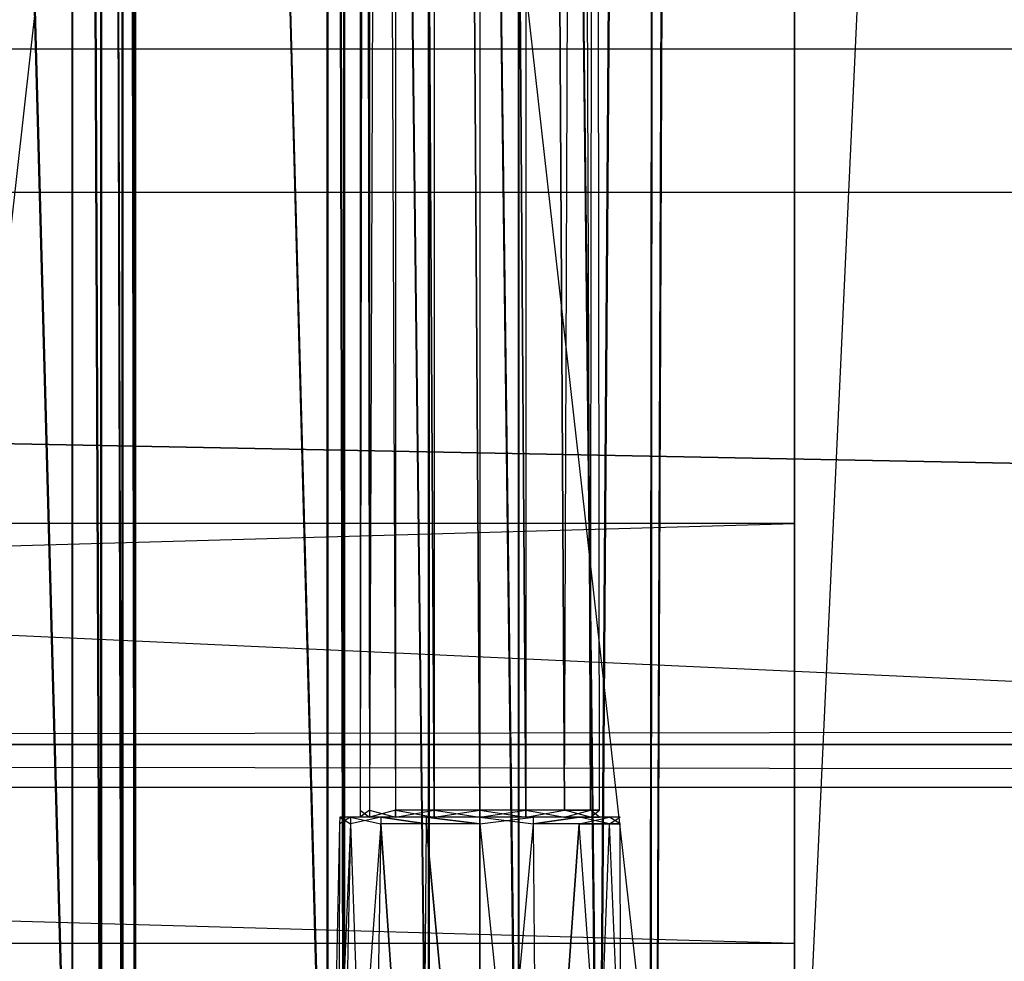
# Model space of a CAD drawing. Extents: x 0 to 1.4, y -0.5 to 0.
# Tile 14 of 39: x 0.6554 to 0.7, y -0.4598 to -0.4172. Entities that reach past the tile are written whole.
import ezdxf

# ---------------------------------------------------------------- set-up
doc = ezdxf.new("R2010")
doc.units = 0
for name, color, linetype in [('L17_KORPUS_LEGATO_MS_X_190__Y_4', 7, 'CONTINUOUS'), ('L19_KORPUS_LEGATO_BO_X_13620__Y', 7, 'CONTINUOUS'), ('L21_KORPUS_LEGATO_3_N_B13300___', 7, 'CONTINUOUS'), ('L24_KORPUS_LEGATO_0_N_B13300___', 7, 'CONTINUOUS'), ('L25_KORPUS_LEGATO_TV_X_6715__Y_', 7, 'CONTINUOUS'), ('L27_PLATTE_LEGATO_N_B13300__0__', 7, 'CONTINUOUS'), ('L37_DRAWERBOX_LEGATO_REL_7_X_13', 7, 'CONTINUOUS'), ('L39_DRAWERBOX_LEGATO_REL_5_X_36', 7, 'CONTINUOUS'), ('L7_DRAWERBOX_LEGATO_SIP_7_X_365', 7, 'CONTINUOUS')]:
    doc.layers.add(name, color=color, linetype=linetype)

msp = doc.modelspace()

# ---------------------------------------------------------------- linework, layer by layer
at = {"layer": 'L17_KORPUS_LEGATO_MS_X_190__Y_4', "color": 8}
for points, invisible_edges in [([(0.6905, -0.478, 0.483), (0.6905, -0.069, 0.02), (0.6905, -0.478, 0.02), (0.6905, -0.478, 0.483)], 13), ([(0.6905, -0.069, 0.02), (0.6905, -0.478, 0.483), (0.6905, -0.069, 0.483), (0.6905, -0.069, 0.02)], 14), ([(0.7095, -0.069, 0.02), (0.6905, -0.478, 0.02), (0.6905, -0.069, 0.02), (0.7095, -0.069, 0.02)], 13), ([(0.6905, -0.478, 0.02), (0.7095, -0.069, 0.02), (0.7095, -0.478, 0.02), (0.6905, -0.478, 0.02)], 14), ([(0.7095, -0.478, 0.483), (0.6905, -0.069, 0.483), (0.6905, -0.478, 0.483), (0.7095, -0.478, 0.483)], 13), ([(0.6905, -0.069, 0.483), (0.7095, -0.478, 0.483), (0.7095, -0.069, 0.483), (0.6905, -0.069, 0.483)], 14)]:
    msp.add_3dface(points, dxfattribs=dict(at, invisible_edges=invisible_edges))
at = {"layer": 'L19_KORPUS_LEGATO_BO_X_13620__Y', "color": 8}
for points, invisible_edges in [([(1.381, -0.4785, 0.02), (0.019, -0.069, 0.02), (0.019, -0.4785, 0.02), (1.381, -0.4785, 0.02)], 13), ([(0.019, -0.069, 0.02), (1.381, -0.4785, 0.02), (1.381, -0.069, 0.02), (0.019, -0.069, 0.02)], 14), ([(1.381, -0.069, 0.001), (0.019, -0.4785, 0.001), (0.019, -0.069, 0.001), (1.381, -0.069, 0.001)], 13), ([(0.019, -0.4785, 0.001), (1.381, -0.069, 0.001), (1.381, -0.4785, 0.001), (0.019, -0.4785, 0.001)], 14)]:
    msp.add_3dface(points, dxfattribs=dict(at, invisible_edges=invisible_edges))
at = {"layer": 'L21_KORPUS_LEGATO_3_N_B13300___', "color": 8}
for points, invisible_edges in [([(0.019, -0.4785, 0.483), (0.079, -0.4185, 0.483), (1.381, -0.4785, 0.483), (0.019, -0.4785, 0.483)], 10), ([(1.381, -0.4785, 0.502), (0.079, -0.4185, 0.502), (0.019, -0.4785, 0.502), (1.381, -0.4785, 0.502)], 13), ([(1.381, -0.4785, 0.483), (0.079, -0.4185, 0.483), (1.321, -0.4185, 0.483), (1.381, -0.4785, 0.483)], 15), ([(0.079, -0.4185, 0.502), (1.321, -0.4185, 0.483), (0.079, -0.4185, 0.483), (0.079, -0.4185, 0.502)], 13), ([(1.321, -0.4185, 0.483), (0.079, -0.4185, 0.502), (1.321, -0.4185, 0.502), (1.321, -0.4185, 0.483)], 14), ([(0.079, -0.4185, 0.502), (1.381, -0.4785, 0.502), (1.321, -0.4185, 0.502), (0.079, -0.4185, 0.502)], 14)]:
    msp.add_3dface(points, dxfattribs=dict(at, invisible_edges=invisible_edges))
at = {"layer": 'L24_KORPUS_LEGATO_0_N_B13300___', "color": 8}
for points, invisible_edges in [([(0.075, -0.425, 0.502), (1.35, -0.45, 0.502), (0.05, -0.45, 0.502), (0.075, -0.425, 0.502)], 13), ([(1.35, -0.45, 0.512), (0.075, -0.425, 0.512), (0.05, -0.45, 0.512), (1.35, -0.45, 0.512)], 13), ([(1.35, -0.45, 0.502), (0.075, -0.425, 0.502), (1.325, -0.425, 0.502), (1.35, -0.45, 0.502)], 14), ([(0.075, -0.425, 0.512), (1.35, -0.45, 0.512), (1.325, -0.425, 0.512), (0.075, -0.425, 0.512)], 14), ([(0.075, -0.425, 0.512), (1.325, -0.425, 0.502), (0.075, -0.425, 0.502), (0.075, -0.425, 0.512)], 13), ([(1.325, -0.425, 0.502), (0.075, -0.425, 0.512), (1.325, -0.425, 0.512), (1.325, -0.425, 0.502)], 14), ([(1.35, -0.45, 0.512), (0.05, -0.45, 0.502), (1.35, -0.45, 0.502), (1.35, -0.45, 0.512)], 13), ([(0.05, -0.45, 0.502), (1.35, -0.45, 0.512), (0.05, -0.45, 0.512), (0.05, -0.45, 0.502)], 14)]:
    msp.add_3dface(points, dxfattribs=dict(at, invisible_edges=invisible_edges))
at = {"layer": 'L25_KORPUS_LEGATO_TV_X_6715__Y_', "color": 8}
for points, invisible_edges in [([(0.019, -0.44, 0.37), (0.6905, -0.44, 0.3), (0.019, -0.44, 0.3), (0.019, -0.44, 0.37)], 13), ([(0.6905, -0.44, 0.3), (0.019, -0.44, 0.37), (0.6905, -0.44, 0.37), (0.6905, -0.44, 0.3)], 14), ([(0.6905, -0.44, 0.3), (0.019, -0.459, 0.3), (0.019, -0.44, 0.3), (0.6905, -0.44, 0.3)], 13), ([(0.019, -0.459, 0.3), (0.6905, -0.44, 0.3), (0.6905, -0.459, 0.3), (0.019, -0.459, 0.3)], 14), ([(0.6905, -0.459, 0.37), (0.019, -0.44, 0.37), (0.019, -0.459, 0.37), (0.6905, -0.459, 0.37)], 13), ([(0.019, -0.44, 0.37), (0.6905, -0.459, 0.37), (0.6905, -0.44, 0.37), (0.019, -0.44, 0.37)], 14), ([(0.6905, -0.44, 0.3), (0.6905, -0.459, 0.37), (0.6905, -0.459, 0.3), (0.6905, -0.44, 0.3)], 13), ([(0.6905, -0.459, 0.37), (0.6905, -0.44, 0.3), (0.6905, -0.44, 0.37), (0.6905, -0.459, 0.37)], 14), ([(0.6905, -0.459, 0.37), (0.019, -0.459, 0.3), (0.6905, -0.459, 0.3), (0.6905, -0.459, 0.37)], 13), ([(0.019, -0.459, 0.3), (0.6905, -0.459, 0.37), (0.019, -0.459, 0.37), (0.019, -0.459, 0.3)], 14)]:
    msp.add_3dface(points, dxfattribs=dict(at, invisible_edges=invisible_edges))
at = {"layer": 'L27_PLATTE_LEGATO_N_B13300__0__', "color": 8}
for points, invisible_edges in [([(1.348577, -0.448631, 0.512), (0.439972, -0.238373, 0.512), (0.44173, -0.220523, 0.512), (1.348577, -0.448631, 0.512)], 15), ([(0.440764, -0.23853, 0.55), (1.398322, -0.498375, 0.55), (0.442538, -0.220523, 0.55), (0.440764, -0.23853, 0.55)], 15), ([(1.348577, -0.448631, 0.512), (0.44173, -0.220523, 0.512), (1.348577, -0.220523, 0.512), (1.348577, -0.448631, 0.512)], 15), ([(0.442538, -0.220523, 0.55), (1.398322, -0.498375, 0.55), (1.398322, -0.220523, 0.55), (0.442538, -0.220523, 0.55)], 15), ([(1.348577, -0.448631, 0.512), (0.434765, -0.255537, 0.512), (0.439972, -0.238373, 0.512), (1.348577, -0.448631, 0.512)], 15), ([(0.435512, -0.255846, 0.55), (1.398322, -0.498375, 0.55), (0.440764, -0.23853, 0.55), (0.435512, -0.255846, 0.55)], 15), ([(1.348577, -0.448631, 0.512), (0.42631, -0.271355, 0.512), (0.434765, -0.255537, 0.512), (1.348577, -0.448631, 0.512)], 15), ([(0.426982, -0.271804, 0.55), (1.398322, -0.498375, 0.55), (0.435512, -0.255846, 0.55), (0.426982, -0.271804, 0.55)], 15), ([(1.348577, -0.448631, 0.512), (0.414931, -0.28522, 0.512), (0.42631, -0.271355, 0.512), (1.348577, -0.448631, 0.512)], 15), ([(0.415503, -0.285792, 0.55), (1.398322, -0.498375, 0.55), (0.426982, -0.271804, 0.55), (0.415503, -0.285792, 0.55)], 15), ([(1.348577, -0.448631, 0.512), (0.401066, -0.296599, 0.512), (0.414931, -0.28522, 0.512), (1.348577, -0.448631, 0.512)], 15), ([(0.401515, -0.297271, 0.55), (1.398322, -0.498375, 0.55), (0.415503, -0.285792, 0.55), (0.401515, -0.297271, 0.55)], 15), ([(1.348577, -0.448631, 0.512), (0.385248, -0.305054, 0.512), (0.401066, -0.296599, 0.512), (1.348577, -0.448631, 0.512)], 13), ([(0.385557, -0.305801, 0.55), (1.398322, -0.498375, 0.55), (0.401515, -0.297271, 0.55), (0.385557, -0.305801, 0.55)], 13), ([(1.348577, -0.448631, 0.512), (0.368084, -0.310261, 0.512), (0.385248, -0.305054, 0.512), (1.348577, -0.448631, 0.512)], 10), ([(0.368241, -0.311054, 0.55), (1.398322, -0.498375, 0.55), (0.385557, -0.305801, 0.55), (0.368241, -0.311054, 0.55)], 10), ([(0.051665, -0.448631, 0.512), (0.332383, -0.310261, 0.512), (1.348577, -0.448631, 0.512), (0.051665, -0.448631, 0.512)], 13), ([(1.348577, -0.448631, 0.512), (0.332383, -0.310261, 0.512), (0.350233, -0.312019, 0.512), (1.348577, -0.448631, 0.512)], 10), ([(1.348577, -0.448631, 0.512), (0.350233, -0.312019, 0.512), (0.368084, -0.310261, 0.512), (1.348577, -0.448631, 0.512)], 13), ([(0.332226, -0.311054, 0.55), (0.00192, -0.498375, 0.55), (1.398322, -0.498375, 0.55), (0.332226, -0.311054, 0.55)], 10), ([(0.332226, -0.311054, 0.55), (1.398322, -0.498375, 0.55), (0.350233, -0.312827, 0.55), (0.332226, -0.311054, 0.55)], 10), ([(0.350233, -0.312827, 0.55), (1.398322, -0.498375, 0.55), (0.368241, -0.311054, 0.55), (0.350233, -0.312827, 0.55)], 13), ([(1.348577, -0.448631, 0.512), (0.051665, -0.450256, 0.512), (0.051665, -0.448631, 0.512), (1.348577, -0.448631, 0.512)], 13), ([(0.051665, -0.450256, 0.512), (1.348577, -0.448631, 0.512), (1.348577, -0.450256, 0.512), (0.051665, -0.450256, 0.512)], 14), ([(0.051665, -0.450256, 0.512), (1.350281, -0.451959, 0.513069), (0.049961, -0.451959, 0.513069), (0.051665, -0.450256, 0.512)], 13), ([(1.350281, -0.451959, 0.513069), (0.051665, -0.450256, 0.512), (1.348577, -0.450256, 0.512), (1.350281, -0.451959, 0.513069)], 14), ([(0.049961, -0.451959, 0.513069), (1.397308, -0.498987, 0.542564), (0.002934, -0.498987, 0.542564), (0.049961, -0.451959, 0.513069)], 13), ([(1.397308, -0.498987, 0.542564), (0.049961, -0.451959, 0.513069), (1.350281, -0.451959, 0.513069), (1.397308, -0.498987, 0.542564)], 14)]:
    msp.add_3dface(points, dxfattribs=dict(at, invisible_edges=invisible_edges))
at = {"layer": 'L37_DRAWERBOX_LEGATO_REL_7_X_13', "color": 8}
for points, invisible_edges in [([(0.670831, -0.452987, 0.1666), (0.671243, -0.143025, 0.164526), (0.671243, -0.452987, 0.164526), (0.670831, -0.452987, 0.1666)], 13), ([(0.671243, -0.143025, 0.164526), (0.670831, -0.452987, 0.1666), (0.670831, -0.143025, 0.1666), (0.671243, -0.143025, 0.164526)], 14), ([(0.671243, -0.452987, 0.168674), (0.670831, -0.143025, 0.1666), (0.670831, -0.452987, 0.1666), (0.671243, -0.452987, 0.168674)], 13), ([(0.670831, -0.143025, 0.1666), (0.671243, -0.452987, 0.168674), (0.671243, -0.143025, 0.168674), (0.670831, -0.143025, 0.1666)], 14), ([(0.671243, -0.452987, 0.164526), (0.672418, -0.143025, 0.162768), (0.672418, -0.452987, 0.162768), (0.671243, -0.452987, 0.164526)], 13), ([(0.672418, -0.143025, 0.162768), (0.671243, -0.452987, 0.164526), (0.671243, -0.143025, 0.164526), (0.672418, -0.143025, 0.162768)], 14), ([(0.672418, -0.452987, 0.170432), (0.671243, -0.143025, 0.168674), (0.671243, -0.452987, 0.168674), (0.672418, -0.452987, 0.170432)], 13), ([(0.671243, -0.143025, 0.168674), (0.672418, -0.452987, 0.170432), (0.672418, -0.143025, 0.170432), (0.671243, -0.143025, 0.168674)], 14), ([(0.672418, -0.143025, 0.162768), (0.674176, -0.452987, 0.161593), (0.672418, -0.452987, 0.162768), (0.672418, -0.143025, 0.162768)], 13), ([(0.674176, -0.452987, 0.161593), (0.672418, -0.143025, 0.162768), (0.674176, -0.143025, 0.161593), (0.674176, -0.452987, 0.161593)], 14), ([(0.674176, -0.452987, 0.171607), (0.672418, -0.143025, 0.170432), (0.672418, -0.452987, 0.170432), (0.674176, -0.452987, 0.171607)], 13), ([(0.672418, -0.143025, 0.170432), (0.674176, -0.452987, 0.171607), (0.674176, -0.143025, 0.171607), (0.672418, -0.143025, 0.170432)], 14), ([(0.674176, -0.143025, 0.161593), (0.67625, -0.452987, 0.161181), (0.674176, -0.452987, 0.161593), (0.674176, -0.143025, 0.161593)], 13), ([(0.67625, -0.452987, 0.161181), (0.674176, -0.143025, 0.161593), (0.67625, -0.143025, 0.161181), (0.67625, -0.452987, 0.161181)], 14), ([(0.67625, -0.452987, 0.172019), (0.674176, -0.143025, 0.171607), (0.674176, -0.452987, 0.171607), (0.67625, -0.452987, 0.172019)], 13), ([(0.674176, -0.143025, 0.171607), (0.67625, -0.452987, 0.172019), (0.67625, -0.143025, 0.172019), (0.674176, -0.143025, 0.171607)], 14), ([(0.678324, -0.452987, 0.171607), (0.67625, -0.143025, 0.172019), (0.67625, -0.452987, 0.172019), (0.678324, -0.452987, 0.171607)], 13), ([(0.67625, -0.143025, 0.172019), (0.678324, -0.452987, 0.171607), (0.678324, -0.143025, 0.171607), (0.67625, -0.143025, 0.172019)], 14), ([(0.67625, -0.143025, 0.161181), (0.678324, -0.452987, 0.161593), (0.67625, -0.452987, 0.161181), (0.67625, -0.143025, 0.161181)], 13), ([(0.678324, -0.452987, 0.161593), (0.67625, -0.143025, 0.161181), (0.678324, -0.143025, 0.161593), (0.678324, -0.452987, 0.161593)], 14), ([(0.680082, -0.452987, 0.170432), (0.678324, -0.143025, 0.171607), (0.678324, -0.452987, 0.171607), (0.680082, -0.452987, 0.170432)], 13), ([(0.678324, -0.143025, 0.171607), (0.680082, -0.452987, 0.170432), (0.680082, -0.143025, 0.170432), (0.678324, -0.143025, 0.171607)], 14), ([(0.678324, -0.143025, 0.161593), (0.680082, -0.452987, 0.162768), (0.678324, -0.452987, 0.161593), (0.678324, -0.143025, 0.161593)], 13), ([(0.680082, -0.452987, 0.162768), (0.678324, -0.143025, 0.161593), (0.680082, -0.143025, 0.162768), (0.680082, -0.452987, 0.162768)], 14), ([(0.681257, -0.143025, 0.168674), (0.680082, -0.452987, 0.170432), (0.681257, -0.452987, 0.168674), (0.681257, -0.143025, 0.168674)], 13), ([(0.680082, -0.452987, 0.170432), (0.681257, -0.143025, 0.168674), (0.680082, -0.143025, 0.170432), (0.680082, -0.452987, 0.170432)], 14), ([(0.680082, -0.143025, 0.162768), (0.681257, -0.452987, 0.164526), (0.680082, -0.452987, 0.162768), (0.680082, -0.143025, 0.162768)], 13), ([(0.681257, -0.452987, 0.164526), (0.680082, -0.143025, 0.162768), (0.681257, -0.143025, 0.164526), (0.681257, -0.452987, 0.164526)], 14), ([(0.681669, -0.143025, 0.1666), (0.681257, -0.452987, 0.168674), (0.681669, -0.452987, 0.1666), (0.681669, -0.143025, 0.1666)], 13), ([(0.681257, -0.452987, 0.168674), (0.681669, -0.143025, 0.1666), (0.681257, -0.143025, 0.168674), (0.681257, -0.452987, 0.168674)], 14), ([(0.681257, -0.143025, 0.164526), (0.681669, -0.452987, 0.1666), (0.681257, -0.452987, 0.164526), (0.681257, -0.143025, 0.164526)], 13), ([(0.681669, -0.452987, 0.1666), (0.681257, -0.143025, 0.164526), (0.681669, -0.143025, 0.1666), (0.681669, -0.452987, 0.1666)], 14), ([(0.671243, -0.4533, 0.168674), (0.670831, -0.452987, 0.1666), (0.670831, -0.4533, 0.1666), (0.671243, -0.4533, 0.168674)], 13), ([(0.670831, -0.452987, 0.1666), (0.671243, -0.4533, 0.168674), (0.671243, -0.452987, 0.168674), (0.670831, -0.452987, 0.1666)], 14), ([(0.670831, -0.4533, 0.1666), (0.671243, -0.452987, 0.164526), (0.671243, -0.4533, 0.164526), (0.670831, -0.4533, 0.1666)], 13), ([(0.671243, -0.452987, 0.164526), (0.670831, -0.4533, 0.1666), (0.670831, -0.452987, 0.1666), (0.671243, -0.452987, 0.164526)], 14), ([(0.672418, -0.4533, 0.170432), (0.671243, -0.452987, 0.168674), (0.671243, -0.4533, 0.168674), (0.672418, -0.4533, 0.170432)], 13), ([(0.671243, -0.452987, 0.168674), (0.672418, -0.4533, 0.170432), (0.672418, -0.452987, 0.170432), (0.671243, -0.452987, 0.168674)], 14), ([(0.671243, -0.4533, 0.164526), (0.672418, -0.452987, 0.162768), (0.672418, -0.4533, 0.162768), (0.671243, -0.4533, 0.164526)], 13), ([(0.672418, -0.452987, 0.162768), (0.671243, -0.4533, 0.164526), (0.671243, -0.452987, 0.164526), (0.672418, -0.452987, 0.162768)], 14), ([(0.674176, -0.4533, 0.171607), (0.672418, -0.452987, 0.170432), (0.672418, -0.4533, 0.170432), (0.674176, -0.4533, 0.171607)], 13), ([(0.672418, -0.452987, 0.170432), (0.674176, -0.4533, 0.171607), (0.674176, -0.452987, 0.171607), (0.672418, -0.452987, 0.170432)], 14), ([(0.674176, -0.452987, 0.161593), (0.672418, -0.4533, 0.162768), (0.672418, -0.452987, 0.162768), (0.674176, -0.452987, 0.161593)], 13), ([(0.672418, -0.4533, 0.162768), (0.674176, -0.452987, 0.161593), (0.674176, -0.4533, 0.161593), (0.672418, -0.4533, 0.162768)], 14), ([(0.67625, -0.4533, 0.172019), (0.674176, -0.452987, 0.171607), (0.674176, -0.4533, 0.171607), (0.67625, -0.4533, 0.172019)], 13), ([(0.674176, -0.452987, 0.171607), (0.67625, -0.4533, 0.172019), (0.67625, -0.452987, 0.172019), (0.674176, -0.452987, 0.171607)], 14), ([(0.67625, -0.452987, 0.161181), (0.674176, -0.4533, 0.161593), (0.674176, -0.452987, 0.161593), (0.67625, -0.452987, 0.161181)], 13), ([(0.674176, -0.4533, 0.161593), (0.67625, -0.452987, 0.161181), (0.67625, -0.4533, 0.161181), (0.674176, -0.4533, 0.161593)], 14), ([(0.678324, -0.452987, 0.161593), (0.67625, -0.4533, 0.161181), (0.67625, -0.452987, 0.161181), (0.678324, -0.452987, 0.161593)], 13), ([(0.67625, -0.4533, 0.161181), (0.678324, -0.452987, 0.161593), (0.678324, -0.4533, 0.161593), (0.67625, -0.4533, 0.161181)], 14), ([(0.678324, -0.4533, 0.171607), (0.67625, -0.452987, 0.172019), (0.67625, -0.4533, 0.172019), (0.678324, -0.4533, 0.171607)], 13), ([(0.67625, -0.452987, 0.172019), (0.678324, -0.4533, 0.171607), (0.678324, -0.452987, 0.171607), (0.67625, -0.452987, 0.172019)], 14), ([(0.680082, -0.452987, 0.162768), (0.678324, -0.4533, 0.161593), (0.678324, -0.452987, 0.161593), (0.680082, -0.452987, 0.162768)], 13), ([(0.678324, -0.4533, 0.161593), (0.680082, -0.452987, 0.162768), (0.680082, -0.4533, 0.162768), (0.678324, -0.4533, 0.161593)], 14), ([(0.680082, -0.4533, 0.170432), (0.678324, -0.452987, 0.171607), (0.678324, -0.4533, 0.171607), (0.680082, -0.4533, 0.170432)], 13), ([(0.678324, -0.452987, 0.171607), (0.680082, -0.4533, 0.170432), (0.680082, -0.452987, 0.170432), (0.678324, -0.452987, 0.171607)], 14), ([(0.680082, -0.452987, 0.162768), (0.681257, -0.4533, 0.164526), (0.680082, -0.4533, 0.162768), (0.680082, -0.452987, 0.162768)], 13), ([(0.681257, -0.4533, 0.164526), (0.680082, -0.452987, 0.162768), (0.681257, -0.452987, 0.164526), (0.681257, -0.4533, 0.164526)], 14), ([(0.681257, -0.452987, 0.168674), (0.680082, -0.4533, 0.170432), (0.681257, -0.4533, 0.168674), (0.681257, -0.452987, 0.168674)], 13), ([(0.680082, -0.4533, 0.170432), (0.681257, -0.452987, 0.168674), (0.680082, -0.452987, 0.170432), (0.680082, -0.4533, 0.170432)], 14), ([(0.681257, -0.452987, 0.164526), (0.681669, -0.4533, 0.1666), (0.681257, -0.4533, 0.164526), (0.681257, -0.452987, 0.164526)], 13), ([(0.681669, -0.4533, 0.1666), (0.681257, -0.452987, 0.164526), (0.681669, -0.452987, 0.1666), (0.681669, -0.4533, 0.1666)], 14), ([(0.681669, -0.452987, 0.1666), (0.681257, -0.4533, 0.168674), (0.681669, -0.4533, 0.1666), (0.681669, -0.452987, 0.1666)], 13), ([(0.681257, -0.4533, 0.168674), (0.681669, -0.452987, 0.1666), (0.681257, -0.452987, 0.168674), (0.681257, -0.4533, 0.168674)], 14), ([(0.669896, -0.453606, 0.1666), (0.670386, -0.4533, 0.164171), (0.67038, -0.453606, 0.164169), (0.669896, -0.453606, 0.1666)], 13), ([(0.670386, -0.4533, 0.164171), (0.669896, -0.453606, 0.1666), (0.669903, -0.4533, 0.1666), (0.670386, -0.4533, 0.164171)], 14), ([(0.67038, -0.453606, 0.169031), (0.669903, -0.4533, 0.1666), (0.669896, -0.453606, 0.1666), (0.67038, -0.453606, 0.169031)], 13), ([(0.669903, -0.4533, 0.1666), (0.671243, -0.4533, 0.164526), (0.670386, -0.4533, 0.164171), (0.669903, -0.4533, 0.1666)], 13), ([(0.671243, -0.4533, 0.164526), (0.669903, -0.4533, 0.1666), (0.670831, -0.4533, 0.1666), (0.671243, -0.4533, 0.164526)], 14), ([(0.669903, -0.4533, 0.1666), (0.671243, -0.4533, 0.168674), (0.670831, -0.4533, 0.1666), (0.669903, -0.4533, 0.1666)], 13), ([(0.671243, -0.4533, 0.168674), (0.669903, -0.4533, 0.1666), (0.670386, -0.4533, 0.169029), (0.671243, -0.4533, 0.168674)], 14), ([(0.669903, -0.4533, 0.1666), (0.67038, -0.453606, 0.169031), (0.670386, -0.4533, 0.169029), (0.669903, -0.4533, 0.1666)], 14), ([(0.67038, -0.453606, 0.164169), (0.671762, -0.4533, 0.162112), (0.671757, -0.453606, 0.162107), (0.67038, -0.453606, 0.164169)], 13), ([(0.671762, -0.4533, 0.162112), (0.67038, -0.453606, 0.164169), (0.670386, -0.4533, 0.164171), (0.671762, -0.4533, 0.162112)], 14), ([(0.671757, -0.453606, 0.171093), (0.670386, -0.4533, 0.169029), (0.67038, -0.453606, 0.169031), (0.671757, -0.453606, 0.171093)], 13), ([(0.670386, -0.4533, 0.164171), (0.672418, -0.4533, 0.162768), (0.671762, -0.4533, 0.162112), (0.670386, -0.4533, 0.164171)], 13), ([(0.672418, -0.4533, 0.162768), (0.670386, -0.4533, 0.164171), (0.671243, -0.4533, 0.164526), (0.672418, -0.4533, 0.162768)], 14), ([(0.670386, -0.4533, 0.169029), (0.672418, -0.4533, 0.170432), (0.671243, -0.4533, 0.168674), (0.670386, -0.4533, 0.169029)], 13), ([(0.672418, -0.4533, 0.170432), (0.670386, -0.4533, 0.169029), (0.671762, -0.4533, 0.171088), (0.672418, -0.4533, 0.170432)], 14), ([(0.670386, -0.4533, 0.169029), (0.671757, -0.453606, 0.171093), (0.671762, -0.4533, 0.171088), (0.670386, -0.4533, 0.169029)], 14), ([(0.673818, -0.453606, 0.17247), (0.671762, -0.4533, 0.171088), (0.671757, -0.453606, 0.171093), (0.673818, -0.453606, 0.17247)], 13), ([(0.671762, -0.4533, 0.162112), (0.673818, -0.453606, 0.16073), (0.671757, -0.453606, 0.162107), (0.671762, -0.4533, 0.162112)], 13), ([(0.671762, -0.4533, 0.162112), (0.674176, -0.4533, 0.161593), (0.673821, -0.4533, 0.160736), (0.671762, -0.4533, 0.162112)], 13), ([(0.674176, -0.4533, 0.161593), (0.671762, -0.4533, 0.162112), (0.672418, -0.4533, 0.162768), (0.674176, -0.4533, 0.161593)], 14), ([(0.671762, -0.4533, 0.171088), (0.674176, -0.4533, 0.171607), (0.672418, -0.4533, 0.170432), (0.671762, -0.4533, 0.171088)], 13), ([(0.674176, -0.4533, 0.171607), (0.671762, -0.4533, 0.171088), (0.673821, -0.4533, 0.172464), (0.674176, -0.4533, 0.171607)], 14), ([(0.671762, -0.4533, 0.171088), (0.673818, -0.453606, 0.17247), (0.673821, -0.4533, 0.172464), (0.671762, -0.4533, 0.171088)], 14), ([(0.673818, -0.453606, 0.16073), (0.671762, -0.4533, 0.162112), (0.673821, -0.4533, 0.160736), (0.673818, -0.453606, 0.16073)], 14), ([(0.67625, -0.453606, 0.172953), (0.673821, -0.4533, 0.172464), (0.673818, -0.453606, 0.17247), (0.67625, -0.453606, 0.172953)], 13), ([(0.673821, -0.4533, 0.160736), (0.67625, -0.453606, 0.160247), (0.673818, -0.453606, 0.16073), (0.673821, -0.4533, 0.160736)], 13), ([(0.673821, -0.4533, 0.160736), (0.67625, -0.4533, 0.161181), (0.67625, -0.4533, 0.160253), (0.673821, -0.4533, 0.160736)], 13), ([(0.67625, -0.4533, 0.161181), (0.673821, -0.4533, 0.160736), (0.674176, -0.4533, 0.161593), (0.67625, -0.4533, 0.161181)], 14), ([(0.673821, -0.4533, 0.172464), (0.67625, -0.4533, 0.172019), (0.674176, -0.4533, 0.171607), (0.673821, -0.4533, 0.172464)], 13), ([(0.67625, -0.4533, 0.172019), (0.673821, -0.4533, 0.172464), (0.67625, -0.4533, 0.172947), (0.67625, -0.4533, 0.172019)], 14), ([(0.673821, -0.4533, 0.172464), (0.67625, -0.453606, 0.172953), (0.67625, -0.4533, 0.172947), (0.673821, -0.4533, 0.172464)], 14), ([(0.67625, -0.453606, 0.160247), (0.673821, -0.4533, 0.160736), (0.67625, -0.4533, 0.160253), (0.67625, -0.453606, 0.160247)], 14), ([(0.67625, -0.4533, 0.161181), (0.678679, -0.4533, 0.160736), (0.67625, -0.4533, 0.160253), (0.67625, -0.4533, 0.161181)], 13), ([(0.678679, -0.4533, 0.160736), (0.67625, -0.4533, 0.161181), (0.678324, -0.4533, 0.161593), (0.678679, -0.4533, 0.160736)], 14), ([(0.67625, -0.4533, 0.172019), (0.678679, -0.4533, 0.172464), (0.678324, -0.4533, 0.171607), (0.67625, -0.4533, 0.172019)], 13), ([(0.678679, -0.4533, 0.172464), (0.67625, -0.4533, 0.172019), (0.67625, -0.4533, 0.172947), (0.678679, -0.4533, 0.172464)], 14), ([(0.678681, -0.453606, 0.17247), (0.67625, -0.4533, 0.172947), (0.67625, -0.453606, 0.172953), (0.678681, -0.453606, 0.17247)], 13), ([(0.67625, -0.4533, 0.172947), (0.678681, -0.453606, 0.17247), (0.678679, -0.4533, 0.172464), (0.67625, -0.4533, 0.172947)], 14), ([(0.678679, -0.4533, 0.160736), (0.67625, -0.453606, 0.160247), (0.67625, -0.4533, 0.160253), (0.678679, -0.4533, 0.160736)], 13), ([(0.67625, -0.453606, 0.160247), (0.678679, -0.4533, 0.160736), (0.678681, -0.453606, 0.16073), (0.67625, -0.453606, 0.160247)], 14), ([(0.678324, -0.4533, 0.171607), (0.680738, -0.4533, 0.171088), (0.680082, -0.4533, 0.170432), (0.678324, -0.4533, 0.171607)], 13), ([(0.680738, -0.4533, 0.171088), (0.678324, -0.4533, 0.171607), (0.678679, -0.4533, 0.172464), (0.680738, -0.4533, 0.171088)], 14), ([(0.678324, -0.4533, 0.161593), (0.680738, -0.4533, 0.162112), (0.678679, -0.4533, 0.160736), (0.678324, -0.4533, 0.161593)], 13), ([(0.680738, -0.4533, 0.162112), (0.678324, -0.4533, 0.161593), (0.680082, -0.4533, 0.162768), (0.680738, -0.4533, 0.162112)], 14), ([(0.680738, -0.4533, 0.162112), (0.678681, -0.453606, 0.16073), (0.678679, -0.4533, 0.160736), (0.680738, -0.4533, 0.162112)], 13), ([(0.678681, -0.453606, 0.17247), (0.680738, -0.4533, 0.171088), (0.678679, -0.4533, 0.172464), (0.678681, -0.453606, 0.17247)], 13), ([(0.678681, -0.453606, 0.16073), (0.680738, -0.4533, 0.162112), (0.680742, -0.453606, 0.162107), (0.678681, -0.453606, 0.16073)], 14), ([(0.680738, -0.4533, 0.171088), (0.678681, -0.453606, 0.17247), (0.680742, -0.453606, 0.171093), (0.680738, -0.4533, 0.171088)], 14), ([(0.680082, -0.4533, 0.170432), (0.682113, -0.4533, 0.169029), (0.681257, -0.4533, 0.168674), (0.680082, -0.4533, 0.170432)], 13), ([(0.682113, -0.4533, 0.169029), (0.680082, -0.4533, 0.170432), (0.680738, -0.4533, 0.171088), (0.682113, -0.4533, 0.169029)], 14), ([(0.680082, -0.4533, 0.162768), (0.682113, -0.4533, 0.164171), (0.680738, -0.4533, 0.162112), (0.680082, -0.4533, 0.162768)], 13), ([(0.682113, -0.4533, 0.164171), (0.680082, -0.4533, 0.162768), (0.681257, -0.4533, 0.164526), (0.682113, -0.4533, 0.164171)], 14), ([(0.680738, -0.4533, 0.162112), (0.68212, -0.453606, 0.164169), (0.680742, -0.453606, 0.162107), (0.680738, -0.4533, 0.162112)], 13), ([(0.68212, -0.453606, 0.164169), (0.680738, -0.4533, 0.162112), (0.682113, -0.4533, 0.164171), (0.68212, -0.453606, 0.164169)], 14), ([(0.680742, -0.453606, 0.171093), (0.682113, -0.4533, 0.169029), (0.680738, -0.4533, 0.171088), (0.680742, -0.453606, 0.171093)], 14), ([(0.682113, -0.4533, 0.169029), (0.680742, -0.453606, 0.171093), (0.68212, -0.453606, 0.169031), (0.682113, -0.4533, 0.169029)], 13), ([(0.681257, -0.4533, 0.164526), (0.682597, -0.4533, 0.1666), (0.682113, -0.4533, 0.164171), (0.681257, -0.4533, 0.164526)], 13), ([(0.682597, -0.4533, 0.1666), (0.681257, -0.4533, 0.164526), (0.681669, -0.4533, 0.1666), (0.682597, -0.4533, 0.1666)], 14), ([(0.681257, -0.4533, 0.168674), (0.682597, -0.4533, 0.1666), (0.681669, -0.4533, 0.1666), (0.681257, -0.4533, 0.168674)], 13), ([(0.682597, -0.4533, 0.1666), (0.681257, -0.4533, 0.168674), (0.682113, -0.4533, 0.169029), (0.682597, -0.4533, 0.1666)], 14), ([(0.682113, -0.4533, 0.164171), (0.682603, -0.453606, 0.1666), (0.68212, -0.453606, 0.164169), (0.682113, -0.4533, 0.164171)], 13), ([(0.682603, -0.453606, 0.1666), (0.682113, -0.4533, 0.164171), (0.682597, -0.4533, 0.1666), (0.682603, -0.453606, 0.1666)], 14), ([(0.68212, -0.453606, 0.169031), (0.682597, -0.4533, 0.1666), (0.682113, -0.4533, 0.169029), (0.68212, -0.453606, 0.169031)], 14), ([(0.682597, -0.4533, 0.1666), (0.68212, -0.453606, 0.169031), (0.682603, -0.453606, 0.1666), (0.682597, -0.4533, 0.1666)], 13), ([(0.66984, -0.4798, 0.169255), (0.669896, -0.453606, 0.1666), (0.669312, -0.4798, 0.1666), (0.66984, -0.4798, 0.169255)], 13), ([(0.669312, -0.4798, 0.1666), (0.67038, -0.453606, 0.164169), (0.66984, -0.4798, 0.163945), (0.669312, -0.4798, 0.1666)], 13), ([(0.67038, -0.453606, 0.164169), (0.669312, -0.4798, 0.1666), (0.669896, -0.453606, 0.1666), (0.67038, -0.453606, 0.164169)], 14), ([(0.671344, -0.4798, 0.171505), (0.67038, -0.453606, 0.169031), (0.66984, -0.4798, 0.169255), (0.671344, -0.4798, 0.171505)], 13), ([(0.669896, -0.453606, 0.1666), (0.66984, -0.4798, 0.169255), (0.67038, -0.453606, 0.169031), (0.669896, -0.453606, 0.1666)], 14), ([(0.66984, -0.4798, 0.163945), (0.671757, -0.453606, 0.162107), (0.671344, -0.4798, 0.161695), (0.66984, -0.4798, 0.163945)], 13), ([(0.671757, -0.453606, 0.162107), (0.66984, -0.4798, 0.163945), (0.67038, -0.453606, 0.164169), (0.671757, -0.453606, 0.162107)], 14), ([(0.67038, -0.453606, 0.169031), (0.671344, -0.4798, 0.171505), (0.671757, -0.453606, 0.171093), (0.67038, -0.453606, 0.169031)], 14), ([(0.671757, -0.453606, 0.162107), (0.673595, -0.4798, 0.160191), (0.671344, -0.4798, 0.161695), (0.671757, -0.453606, 0.162107)], 13), ([(0.673595, -0.4798, 0.173009), (0.671757, -0.453606, 0.171093), (0.671344, -0.4798, 0.171505), (0.673595, -0.4798, 0.173009)], 13), ([(0.673595, -0.4798, 0.160191), (0.671757, -0.453606, 0.162107), (0.673818, -0.453606, 0.16073), (0.673595, -0.4798, 0.160191)], 14), ([(0.671757, -0.453606, 0.171093), (0.673595, -0.4798, 0.173009), (0.673818, -0.453606, 0.17247), (0.671757, -0.453606, 0.171093)], 14), ([(0.673818, -0.453606, 0.16073), (0.67625, -0.4798, 0.159663), (0.673595, -0.4798, 0.160191), (0.673818, -0.453606, 0.16073)], 13), ([(0.67625, -0.4798, 0.173537), (0.673818, -0.453606, 0.17247), (0.673595, -0.4798, 0.173009), (0.67625, -0.4798, 0.173537)], 13), ([(0.67625, -0.4798, 0.159663), (0.673818, -0.453606, 0.16073), (0.67625, -0.453606, 0.160247), (0.67625, -0.4798, 0.159663)], 14), ([(0.673818, -0.453606, 0.17247), (0.67625, -0.4798, 0.173537), (0.67625, -0.453606, 0.172953), (0.673818, -0.453606, 0.17247)], 14), ([(0.678681, -0.453606, 0.16073), (0.67625, -0.4798, 0.159663), (0.67625, -0.453606, 0.160247), (0.678681, -0.453606, 0.16073)], 13), ([(0.67625, -0.4798, 0.159663), (0.678681, -0.453606, 0.16073), (0.678905, -0.4798, 0.160191), (0.67625, -0.4798, 0.159663)], 14), ([(0.678905, -0.4798, 0.173009), (0.67625, -0.453606, 0.172953), (0.67625, -0.4798, 0.173537), (0.678905, -0.4798, 0.173009)], 13), ([(0.67625, -0.453606, 0.172953), (0.678905, -0.4798, 0.173009), (0.678681, -0.453606, 0.17247), (0.67625, -0.453606, 0.172953)], 14), ([(0.678905, -0.4798, 0.173009), (0.680742, -0.453606, 0.171093), (0.678681, -0.453606, 0.17247), (0.678905, -0.4798, 0.173009)], 13), ([(0.680742, -0.453606, 0.162107), (0.678905, -0.4798, 0.160191), (0.678681, -0.453606, 0.16073), (0.680742, -0.453606, 0.162107)], 13), ([(0.680742, -0.453606, 0.171093), (0.678905, -0.4798, 0.173009), (0.681155, -0.4798, 0.171505), (0.680742, -0.453606, 0.171093)], 14), ([(0.678905, -0.4798, 0.160191), (0.680742, -0.453606, 0.162107), (0.681155, -0.4798, 0.161695), (0.678905, -0.4798, 0.160191)], 14), ([(0.681155, -0.4798, 0.171505), (0.68212, -0.453606, 0.169031), (0.680742, -0.453606, 0.171093), (0.681155, -0.4798, 0.171505)], 14), ([(0.680742, -0.453606, 0.162107), (0.682659, -0.4798, 0.163945), (0.681155, -0.4798, 0.161695), (0.680742, -0.453606, 0.162107)], 13), ([(0.682659, -0.4798, 0.163945), (0.680742, -0.453606, 0.162107), (0.68212, -0.453606, 0.164169), (0.682659, -0.4798, 0.163945)], 14), ([(0.68212, -0.453606, 0.169031), (0.681155, -0.4798, 0.171505), (0.682659, -0.4798, 0.169255), (0.68212, -0.453606, 0.169031)], 13), ([(0.682659, -0.4798, 0.169255), (0.682603, -0.453606, 0.1666), (0.68212, -0.453606, 0.169031), (0.682659, -0.4798, 0.169255)], 14), ([(0.68212, -0.453606, 0.164169), (0.683187, -0.4798, 0.1666), (0.682659, -0.4798, 0.163945), (0.68212, -0.453606, 0.164169)], 13), ([(0.683187, -0.4798, 0.1666), (0.68212, -0.453606, 0.164169), (0.682603, -0.453606, 0.1666), (0.683187, -0.4798, 0.1666)], 14), ([(0.682603, -0.453606, 0.1666), (0.682659, -0.4798, 0.169255), (0.683187, -0.4798, 0.1666), (0.682603, -0.453606, 0.1666)], 13)]:
    msp.add_3dface(points, dxfattribs=dict(at, invisible_edges=invisible_edges))
at = {"layer": 'L39_DRAWERBOX_LEGATO_REL_5_X_36', "color": 8}
for points, invisible_edges in [([(0.649015, -0.1555, 0.032), (0.6855, -0.4795, 0.032), (0.649015, -0.4795, 0.032), (0.649015, -0.1555, 0.032)], 13), ([(0.6855, -0.4795, 0.032), (0.649015, -0.1555, 0.032), (0.6855, -0.1555, 0.032), (0.6855, -0.4795, 0.032)], 14), ([(0.657759, -0.4795, 0.055052), (0.649015, -0.1555, 0.048743), (0.649015, -0.4795, 0.048743), (0.657759, -0.4795, 0.055052)], 13), ([(0.649015, -0.1555, 0.048743), (0.657759, -0.4795, 0.055052), (0.657759, -0.1555, 0.055052), (0.649015, -0.1555, 0.048743)], 14), ([(0.659068, -0.4795, 0.056719), (0.657759, -0.1555, 0.055052), (0.657759, -0.4795, 0.055052), (0.659068, -0.4795, 0.056719)], 13), ([(0.657759, -0.1555, 0.055052), (0.659068, -0.4795, 0.056719), (0.659068, -0.1555, 0.056719), (0.657759, -0.1555, 0.055052)], 14), ([(0.66003, -0.4795, 0.058607), (0.659068, -0.1555, 0.056719), (0.659068, -0.4795, 0.056719), (0.66003, -0.4795, 0.058607)], 13), ([(0.659068, -0.1555, 0.056719), (0.66003, -0.4795, 0.058607), (0.66003, -0.1555, 0.058607), (0.659068, -0.1555, 0.056719)], 14), ([(0.660611, -0.4795, 0.060646), (0.66003, -0.1555, 0.058607), (0.66003, -0.4795, 0.058607), (0.660611, -0.4795, 0.060646)], 13), ([(0.66003, -0.1555, 0.058607), (0.660611, -0.4795, 0.060646), (0.660611, -0.1555, 0.060646), (0.66003, -0.1555, 0.058607)], 14), ([(0.66932, -0.4795, 0.113598), (0.660611, -0.1555, 0.060646), (0.660611, -0.4795, 0.060646), (0.66932, -0.4795, 0.113598)], 13), ([(0.660611, -0.1555, 0.060646), (0.66932, -0.4795, 0.113598), (0.66932, -0.1555, 0.113598), (0.660611, -0.1555, 0.060646)], 14), ([(0.670072, -0.4795, 0.114666), (0.66932, -0.1555, 0.113598), (0.66932, -0.4795, 0.113598), (0.670072, -0.4795, 0.114666)], 13), ([(0.66932, -0.1555, 0.113598), (0.670072, -0.4795, 0.114666), (0.670072, -0.1555, 0.114666), (0.66932, -0.1555, 0.113598)], 14), ([(0.673911, -0.4795, 0.115998), (0.670072, -0.1555, 0.114666), (0.670072, -0.4795, 0.114666), (0.673911, -0.4795, 0.115998)], 13), ([(0.670072, -0.1555, 0.114666), (0.673911, -0.4795, 0.115998), (0.673911, -0.1555, 0.115998), (0.670072, -0.1555, 0.114666)], 14), ([(0.677974, -0.4795, 0.115948), (0.673911, -0.1555, 0.115998), (0.673911, -0.4795, 0.115998), (0.677974, -0.4795, 0.115948)], 13), ([(0.673911, -0.1555, 0.115998), (0.677974, -0.4795, 0.115948), (0.677974, -0.1555, 0.115948), (0.673911, -0.1555, 0.115998)], 14), ([(0.68162, -0.4795, 0.114232), (0.677974, -0.1555, 0.115948), (0.677974, -0.4795, 0.115948), (0.68162, -0.4795, 0.114232)], 13), ([(0.677974, -0.1555, 0.115948), (0.68162, -0.4795, 0.114232), (0.68162, -0.1555, 0.114232), (0.677974, -0.1555, 0.115948)], 14), ([(0.683967, -0.1555, 0.110955), (0.68162, -0.4795, 0.114232), (0.683967, -0.4795, 0.110955), (0.683967, -0.1555, 0.110955)], 13), ([(0.68162, -0.4795, 0.114232), (0.683967, -0.1555, 0.110955), (0.68162, -0.1555, 0.114232), (0.68162, -0.4795, 0.114232)], 14), ([(0.684214, -0.1555, 0.10758), (0.683967, -0.4795, 0.110955), (0.684214, -0.4795, 0.10758), (0.684214, -0.1555, 0.10758)], 13), ([(0.683967, -0.4795, 0.110955), (0.684214, -0.1555, 0.10758), (0.683967, -0.1555, 0.110955), (0.683967, -0.4795, 0.110955)], 14), ([(0.6855, -0.1555, 0.032), (0.684214, -0.4795, 0.10758), (0.6855, -0.4795, 0.032), (0.6855, -0.1555, 0.032)], 13), ([(0.684214, -0.4795, 0.10758), (0.6855, -0.1555, 0.032), (0.684214, -0.1555, 0.10758), (0.684214, -0.4795, 0.10758)], 14)]:
    msp.add_3dface(points, dxfattribs=dict(at, invisible_edges=invisible_edges))
at = {"layer": 'L7_DRAWERBOX_LEGATO_SIP_7_X_365', "color": 8}
for points, invisible_edges in [([(0.685539, -0.1555, 0.382), (0.649054, -0.4795, 0.382), (0.649054, -0.1555, 0.382), (0.685539, -0.1555, 0.382)], 13), ([(0.649054, -0.4795, 0.382), (0.685539, -0.1555, 0.382), (0.685539, -0.4795, 0.382), (0.649054, -0.4795, 0.382)], 14), ([(0.657798, -0.4795, 0.405052), (0.649054, -0.1555, 0.398743), (0.649054, -0.4795, 0.398743), (0.657798, -0.4795, 0.405052)], 13), ([(0.649054, -0.1555, 0.398743), (0.657798, -0.4795, 0.405052), (0.657798, -0.1555, 0.405052), (0.649054, -0.1555, 0.398743)], 14), ([(0.659107, -0.4795, 0.406719), (0.657798, -0.1555, 0.405052), (0.657798, -0.4795, 0.405052), (0.659107, -0.4795, 0.406719)], 13), ([(0.657798, -0.1555, 0.405052), (0.659107, -0.4795, 0.406719), (0.659107, -0.1555, 0.406719), (0.657798, -0.1555, 0.405052)], 14), ([(0.660069, -0.4795, 0.408607), (0.659107, -0.1555, 0.406719), (0.659107, -0.4795, 0.406719), (0.660069, -0.4795, 0.408607)], 13), ([(0.659107, -0.1555, 0.406719), (0.660069, -0.4795, 0.408607), (0.660069, -0.1555, 0.408607), (0.659107, -0.1555, 0.406719)], 14), ([(0.66065, -0.4795, 0.410646), (0.660069, -0.1555, 0.408607), (0.660069, -0.4795, 0.408607), (0.66065, -0.4795, 0.410646)], 13), ([(0.660069, -0.1555, 0.408607), (0.66065, -0.4795, 0.410646), (0.66065, -0.1555, 0.410646), (0.660069, -0.1555, 0.408607)], 14), ([(0.669359, -0.4795, 0.463598), (0.66065, -0.1555, 0.410646), (0.66065, -0.4795, 0.410646), (0.669359, -0.4795, 0.463598)], 13), ([(0.66065, -0.1555, 0.410646), (0.669359, -0.4795, 0.463598), (0.669359, -0.1555, 0.463598), (0.66065, -0.1555, 0.410646)], 14), ([(0.670111, -0.4795, 0.464666), (0.669359, -0.1555, 0.463598), (0.669359, -0.4795, 0.463598), (0.670111, -0.4795, 0.464666)], 13), ([(0.669359, -0.1555, 0.463598), (0.670111, -0.4795, 0.464666), (0.670111, -0.1555, 0.464666), (0.669359, -0.1555, 0.463598)], 14), ([(0.67395, -0.4795, 0.465998), (0.670111, -0.1555, 0.464666), (0.670111, -0.4795, 0.464666), (0.67395, -0.4795, 0.465998)], 13), ([(0.670111, -0.1555, 0.464666), (0.67395, -0.4795, 0.465998), (0.67395, -0.1555, 0.465998), (0.670111, -0.1555, 0.464666)], 14), ([(0.678013, -0.4795, 0.465948), (0.67395, -0.1555, 0.465998), (0.67395, -0.4795, 0.465998), (0.678013, -0.4795, 0.465948)], 13), ([(0.67395, -0.1555, 0.465998), (0.678013, -0.4795, 0.465948), (0.678013, -0.1555, 0.465948), (0.67395, -0.1555, 0.465998)], 14), ([(0.681659, -0.4795, 0.464232), (0.678013, -0.1555, 0.465948), (0.678013, -0.4795, 0.465948), (0.681659, -0.4795, 0.464232)], 13), ([(0.678013, -0.1555, 0.465948), (0.681659, -0.4795, 0.464232), (0.681659, -0.1555, 0.464232), (0.678013, -0.1555, 0.465948)], 14), ([(0.684006, -0.1555, 0.460955), (0.681659, -0.4795, 0.464232), (0.684006, -0.4795, 0.460955), (0.684006, -0.1555, 0.460955)], 13), ([(0.681659, -0.4795, 0.464232), (0.684006, -0.1555, 0.460955), (0.681659, -0.1555, 0.464232), (0.681659, -0.4795, 0.464232)], 14), ([(0.684253, -0.1555, 0.45758), (0.684006, -0.4795, 0.460955), (0.684253, -0.4795, 0.45758), (0.684253, -0.1555, 0.45758)], 13), ([(0.684006, -0.4795, 0.460955), (0.684253, -0.1555, 0.45758), (0.684006, -0.1555, 0.460955), (0.684006, -0.4795, 0.460955)], 14), ([(0.685539, -0.1555, 0.382), (0.684253, -0.4795, 0.45758), (0.685539, -0.4795, 0.382), (0.685539, -0.1555, 0.382)], 13), ([(0.684253, -0.4795, 0.45758), (0.685539, -0.1555, 0.382), (0.684253, -0.1555, 0.45758), (0.684253, -0.4795, 0.45758)], 14)]:
    msp.add_3dface(points, dxfattribs=dict(at, invisible_edges=invisible_edges))

doc.saveas('drawing.dxf')
